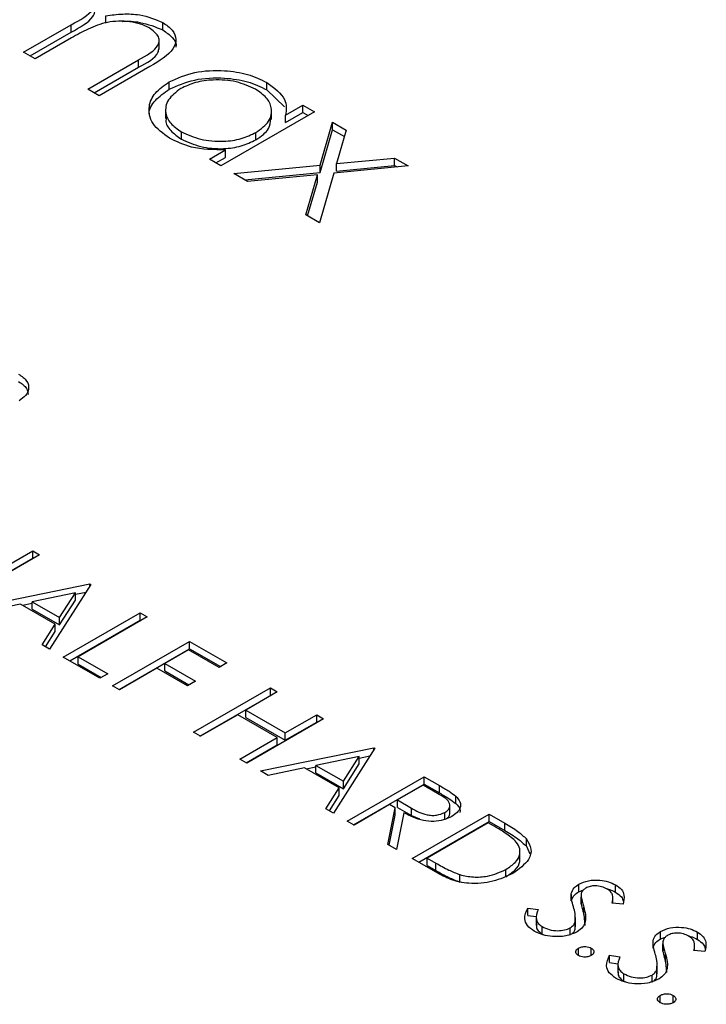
# Model space of a CAD drawing. Header units: inches. Extents: x 1802 to 2468, y -253 to -72.
# Tile 104 of 256: x 1862.109 to 1862.867, y -179.05 to -177.963. Entities that reach past the tile are written whole.
import ezdxf

# ---------------------------------------------------------------- set-up
doc = ezdxf.new("R2010")
doc.units = ezdxf.units.IN
doc.header["$LTSCALE"] = 0.5
doc.header["$MEASUREMENT"] = 0
doc.layers.add('SID-M-S', color=105, linetype='Continuous')

msp = doc.modelspace()

# ---------------------------------------------------------------- linework, layer by layer
at = {"layer": 'SID-M-S'}
for p, q in [((1862.20425, -177.96647), (1862.20425, -177.95831)), ((1862.11354, -177.99854), (1862.16609, -177.9682)), ((1862.16609, -177.97637), (1862.16609, -177.9682)), ((1862.26711, -177.97395), (1862.26711, -177.96578)), ((1862.12061, -178.00262), (1862.16609, -177.97637)), ((1862.16643, -177.98266), (1862.12623, -178.00586)), ((1862.26304, -177.99508), (1862.26304, -177.98488)), ((1862.12623, -178.00586), (1862.11354, -177.99854)), ((1862.18425, -178.03936), (1862.24028, -178.00701)), ((1862.19132, -178.04344), (1862.24028, -178.01517)), ((1862.25292, -178.01437), (1862.19694, -178.04668)), ((1862.24028, -178.01517), (1862.24028, -178.00701)), ((1862.19694, -178.04668), (1862.18425, -178.03936)), ((1862.27428, -178.03951), (1862.27428, -178.03134)), ((1862.38176, -178.04013), (1862.38176, -178.03197)), ((1862.38176, -178.04013), (1862.40148, -178.05899)), ((1862.40264, -178.06819), (1862.42176, -178.05715)), ((1862.42176, -178.05715), (1862.43445, -178.06448)), ((1862.42176, -178.06532), (1862.42176, -178.05715)), ((1862.27017, -178.0615), (1862.27017, -178.07171)), ((1862.43445, -178.06448), (1862.33111, -178.12414)), ((1862.38709, -178.07296), (1862.38709, -178.06276)), ((1862.40264, -178.07636), (1862.42176, -178.06532)), ((1862.40264, -178.07636), (1862.40264, -178.06819)), ((1862.42176, -178.06532), (1862.42738, -178.06856)), ((1862.44072, -178.12334), (1862.4544, -178.07599)), ((1862.4544, -178.07599), (1862.4695, -178.08471)), ((1862.4544, -178.08416), (1862.4544, -178.07599)), ((1862.28754, -178.09459), (1862.28754, -178.08643)), ((1862.36986, -178.09528), (1862.36986, -178.08711)), ((1862.44072, -178.1315), (1862.4544, -178.08416)), ((1862.4544, -178.08416), (1862.46747, -178.0917)), ((1862.4695, -178.08471), (1862.45882, -178.12159)), ((1862.31842, -178.11681), (1862.33629, -178.10649)), ((1862.32549, -178.12089), (1862.33629, -178.11466)), ((1862.33629, -178.11466), (1862.33629, -178.10649)), ((1862.45882, -178.12159), (1862.5227, -178.11542)), ((1862.5227, -178.11542), (1862.5378, -178.12414)), ((1862.5227, -178.12359), (1862.5227, -178.11542)), ((1862.33111, -178.12414), (1862.31842, -178.11681)), ((1862.34561, -178.13251), (1862.44072, -178.12334)), ((1862.44072, -178.1315), (1862.44072, -178.12334)), ((1862.5378, -178.12414), (1862.45582, -178.13205)), ((1862.45882, -178.12975), (1862.45882, -178.12159)), ((1862.45882, -178.12975), (1862.5227, -178.12359)), ((1862.5227, -178.12359), (1862.52568, -178.12531)), ((1862.36071, -178.14123), (1862.34561, -178.13251)), ((1862.35773, -178.13951), (1862.44072, -178.1315)), ((1862.43766, -178.1338), (1862.36071, -178.14123)), ((1862.42479, -178.17822), (1862.43766, -178.1338)), ((1862.43766, -178.14197), (1862.43766, -178.1338)), ((1862.45582, -178.13205), (1862.43989, -178.18694)), ((1862.42682, -178.17939), (1862.43766, -178.14197)), ((1862.43989, -178.18694), (1862.42479, -178.17822)), ((1862.08875, -178.56939), (1862.12356, -178.54929)), ((1862.12356, -178.54929), (1862.13117, -178.55369)), ((1862.12356, -178.55746), (1862.12356, -178.54929)), ((1862.13117, -178.55369), (1862.04632, -178.60267)), ((1862.08875, -178.57756), (1862.12356, -178.55746)), ((1862.12356, -178.55746), (1862.1241, -178.55777)), ((1862.06155, -178.61147), (1862.18666, -178.58572)), ((1862.18774, -178.58635), (1862.14205, -178.65794)), ((1862.18666, -178.58572), (1862.18774, -178.58635)), ((1862.18666, -178.58805), (1862.18666, -178.58572)), ((1862.17058, -178.59553), (1862.12279, -178.60537)), ((1862.15312, -178.62288), (1862.17058, -178.59553)), ((1862.15312, -178.63104), (1862.17058, -178.6037)), ((1862.17058, -178.59719), (1862.18237, -178.59477)), ((1862.17058, -178.6037), (1862.17058, -178.59553)), ((1862.10996, -178.60801), (1862.06986, -178.61626)), ((1862.14843, -178.63022), (1862.10996, -178.60801)), ((1862.11208, -178.60923), (1862.12279, -178.60703)), ((1862.12279, -178.61354), (1862.12279, -178.60537)), ((1862.12279, -178.60537), (1862.15312, -178.62288)), ((1862.12279, -178.61354), (1862.15312, -178.63104)), ((1862.15312, -178.63104), (1862.15312, -178.62288)), ((1862.15728, -178.66673), (1862.24214, -178.61775)), ((1862.16436, -178.67081), (1862.24214, -178.62591)), ((1862.24975, -178.62214), (1862.1736, -178.6661)), ((1862.24214, -178.61775), (1862.24975, -178.62214)), ((1862.24214, -178.62591), (1862.24214, -178.61775)), ((1862.24214, -178.62591), (1862.24268, -178.62623)), ((1862.13378, -178.65316), (1862.14843, -178.63022)), ((1862.14843, -178.63838), (1862.14843, -178.63022)), ((1862.13759, -178.65536), (1862.14843, -178.63838)), ((1862.14205, -178.65794), (1862.13378, -178.65316)), ((1862.21168, -178.69813), (1862.29653, -178.64915)), ((1862.21875, -178.70221), (1862.29653, -178.65731)), ((1862.29544, -178.65857), (1862.26933, -178.67364)), ((1862.32916, -178.67804), (1862.29544, -178.65857)), ((1862.29653, -178.64915), (1862.33787, -178.67301)), ((1862.29653, -178.65731), (1862.29653, -178.64915)), ((1862.29653, -178.65731), (1862.3308, -178.67709)), ((1862.19753, -178.68997), (1862.15728, -178.66673)), ((1862.1736, -178.6661), (1862.20624, -178.68494)), ((1862.1736, -178.67427), (1862.1736, -178.6661)), ((1862.1736, -178.67427), (1862.19916, -178.68903)), ((1862.26063, -178.67866), (1862.21929, -178.70253)), ((1862.29435, -178.69813), (1862.26063, -178.67866)), ((1862.26933, -178.67364), (1862.30306, -178.69311)), ((1862.26933, -178.6818), (1862.26933, -178.67364)), ((1862.33787, -178.67301), (1862.32916, -178.67804)), ((1862.20624, -178.68494), (1862.19753, -178.68997)), ((1862.26933, -178.6818), (1862.29598, -178.69719)), ((1862.21929, -178.70253), (1862.21168, -178.69813)), ((1862.30306, -178.69311), (1862.29435, -178.69813)), ((1862.30088, -178.74963), (1862.38573, -178.70064)), ((1862.38573, -178.70064), (1862.39335, -178.70504)), ((1862.38573, -178.70881), (1862.38573, -178.70064)), ((1862.30795, -178.75371), (1862.38573, -178.70881)), ((1862.39335, -178.70504), (1862.35854, -178.72514)), ((1862.38573, -178.70881), (1862.38628, -178.70912)), ((1862.34983, -178.73016), (1862.3085, -178.75402)), ((1862.39335, -178.75528), (1862.34983, -178.73016)), ((1862.35854, -178.72514), (1862.40205, -178.75026)), ((1862.35854, -178.7333), (1862.35854, -178.72514)), ((1862.35854, -178.7333), (1862.40205, -178.75842)), ((1862.44448, -178.73456), (1862.35962, -178.78354)), ((1862.40205, -178.75026), (1862.43686, -178.73016)), ((1862.43686, -178.73016), (1862.44448, -178.73456)), ((1862.43686, -178.73832), (1862.43686, -178.73016)), ((1862.40205, -178.75842), (1862.43686, -178.73832)), ((1862.43686, -178.73832), (1862.4374, -178.73864)), ((1862.3085, -178.75402), (1862.30088, -178.74963)), ((1862.35201, -178.77914), (1862.39335, -178.75528)), ((1862.39335, -178.76345), (1862.39335, -178.75528)), ((1862.40205, -178.75842), (1862.40205, -178.75026)), ((1862.35908, -178.78323), (1862.39335, -178.76345)), ((1862.37485, -178.79233), (1862.49996, -178.76658)), ((1862.50105, -178.76721), (1862.45536, -178.8388)), ((1862.49996, -178.76658), (1862.50105, -178.76721)), ((1862.49996, -178.76892), (1862.49996, -178.76658)), ((1862.48388, -178.7764), (1862.4361, -178.78624)), ((1862.46642, -178.80374), (1862.48388, -178.7764)), ((1862.48388, -178.77806), (1862.49567, -178.77563)), ((1862.48388, -178.78456), (1862.48388, -178.7764)), ((1862.35962, -178.78354), (1862.35201, -178.77914)), ((1862.42326, -178.78888), (1862.38317, -178.79713)), ((1862.46173, -178.81108), (1862.42326, -178.78888)), ((1862.42538, -178.7901), (1862.4361, -178.78789)), ((1862.4361, -178.7944), (1862.4361, -178.78624)), ((1862.4361, -178.78624), (1862.46642, -178.80374)), ((1862.46642, -178.81191), (1862.48388, -178.78456)), ((1862.38317, -178.79713), (1862.37485, -178.79233)), ((1862.4361, -178.7944), (1862.46642, -178.81191)), ((1862.47059, -178.8476), (1862.55544, -178.79861)), ((1862.55544, -178.79861), (1862.57242, -178.80842)), ((1862.55544, -178.80678), (1862.55544, -178.79861)), ((1862.44708, -178.83403), (1862.46173, -178.81108)), ((1862.46173, -178.81925), (1862.46173, -178.81108)), ((1862.46642, -178.81191), (1862.46642, -178.80374)), ((1862.47766, -178.85168), (1862.55544, -178.80678)), ((1862.55435, -178.80803), (1862.52607, -178.82436)), ((1862.57026, -178.81722), (1862.55435, -178.80803)), ((1862.55544, -178.80678), (1862.57242, -178.81658)), ((1862.57242, -178.81658), (1862.57242, -178.80842)), ((1862.45089, -178.83623), (1862.46173, -178.81925)), ((1862.59049, -178.82835), (1862.59049, -178.82018)), ((1862.51736, -178.82938), (1862.4782, -178.85199)), ((1862.51556, -178.87356), (1862.52355, -178.83296)), ((1862.52355, -178.83296), (1862.51736, -178.82938)), ((1862.52355, -178.84112), (1862.52355, -178.83296)), ((1862.52607, -178.82436), (1862.54148, -178.8334)), ((1862.52607, -178.83253), (1862.52607, -178.82436)), ((1862.52607, -178.83253), (1862.54148, -178.84156)), ((1862.58386, -178.83959), (1862.58386, -178.82938)), ((1862.45536, -178.8388), (1862.44708, -178.83403)), ((1862.517, -178.87439), (1862.52355, -178.84112)), ((1862.53297, -178.83839), (1862.52498, -178.879)), ((1862.54148, -178.84156), (1862.54148, -178.8334)), ((1862.54148, -178.84156), (1862.55015, -178.84526)), ((1862.54238, -178.88905), (1862.62724, -178.84006)), ((1862.57845, -178.84624), (1862.57845, -178.83808)), ((1862.62724, -178.84006), (1862.64437, -178.84995)), ((1862.62724, -178.84823), (1862.62724, -178.84006)), ((1862.4782, -178.85199), (1862.47059, -178.8476)), ((1862.54946, -178.89313), (1862.62724, -178.84823)), ((1862.62615, -178.84948), (1862.5587, -178.88842)), ((1862.63212, -178.85292), (1862.62615, -178.84948)), ((1862.62724, -178.84823), (1862.64437, -178.85812)), ((1862.64437, -178.85812), (1862.64437, -178.84995)), ((1862.52498, -178.879), (1862.51556, -178.87356)), ((1862.66824, -178.87543), (1862.66824, -178.86726)), ((1862.66824, -178.87543), (1862.67198, -178.8838)), ((1862.6612, -178.89047), (1862.6612, -178.88027)), ((1862.56868, -178.90423), (1862.54238, -178.88905)), ((1862.5587, -178.88842), (1862.56844, -178.89404)), ((1862.5587, -178.89658), (1862.5587, -178.88842)), ((1862.5587, -178.89658), (1862.56844, -178.90221)), ((1862.56844, -178.90221), (1862.56844, -178.89404)), ((1862.59486, -178.91496), (1862.59486, -178.9068)), ((1862.64576, -178.90912), (1862.64576, -178.90096)), ((1862.72601, -178.9256), (1862.72601, -178.91743)), ((1862.76672, -178.92624), (1862.76672, -178.91807)), ((1862.71784, -178.93579), (1862.71784, -178.92763)), ((1862.72601, -178.9256), (1862.73137, -178.92364)), ((1862.7286, -178.92939), (1862.7286, -178.9396)), ((1862.72861, -178.93935), (1862.72861, -178.93118)), ((1862.72871, -178.93858), (1862.72861, -178.93935)), ((1862.77496, -178.93941), (1862.76286, -178.93845)), ((1862.76363, -178.93851), (1862.76363, -178.93156)), ((1862.66971, -178.94365), (1862.68119, -178.94531)), ((1862.66971, -178.95182), (1862.66971, -178.94365)), ((1862.66971, -178.95182), (1862.67896, -178.95315)), ((1862.67896, -178.95274), (1862.67896, -178.96295)), ((1862.73157, -178.95081), (1862.73157, -178.94264)), ((1862.73157, -178.95081), (1862.73275, -178.96279)), ((1862.72197, -178.96713), (1862.72197, -178.95896)), ((1862.72242, -178.96435), (1862.72242, -178.95415)), ((1862.68568, -178.97239), (1862.68568, -178.96423)), ((1862.68568, -178.97239), (1862.68863, -178.97359)), ((1862.71668, -178.97369), (1862.71668, -178.96552)), ((1862.8163, -178.97772), (1862.8163, -178.96956)), ((1862.85701, -178.97836), (1862.85701, -178.9702)), ((1862.80813, -178.98792), (1862.80813, -178.97975)), ((1862.8163, -178.97772), (1862.82166, -178.97577)), ((1862.8189, -178.98151), (1862.8189, -178.99172)), ((1862.8189, -178.99147), (1862.8189, -178.9833)), ((1862.85392, -178.99064), (1862.85392, -178.98368)), ((1862.72569, -178.99612), (1862.72569, -178.98796)), ((1862.73983, -178.99612), (1862.73983, -178.98796)), ((1862.76001, -178.99578), (1862.77148, -178.99744)), ((1862.76001, -179.00394), (1862.76001, -178.99578)), ((1862.81901, -178.99071), (1862.8189, -178.99147)), ((1862.82186, -179.00293), (1862.82186, -178.99477)), ((1862.86526, -178.99154), (1862.85315, -178.99058)), ((1862.76001, -179.00394), (1862.76925, -179.00528)), ((1862.76925, -179.00487), (1862.76925, -179.01507)), ((1862.81271, -179.01648), (1862.81271, -179.00627)), ((1862.82186, -179.00293), (1862.82304, -179.01491)), ((1862.77597, -179.02452), (1862.77597, -179.01635)), ((1862.80697, -179.02581), (1862.80697, -179.01765)), ((1862.81226, -179.01925), (1862.81226, -179.01108)), ((1862.77597, -179.02452), (1862.77892, -179.02571)), ((1862.81598, -179.04825), (1862.81598, -179.04008)), ((1862.83012, -179.04824), (1862.83012, -179.04008))]:
    msp.add_line(p, q, dxfattribs=at)
for points, knots in [([(1862.16609, -177.9682), (1862.17576, -177.96306), (1862.18785, -177.95664), (1862.19244, -177.94582), (1862.19124, -177.93836), (1862.18534, -177.93392), (1862.18141, -177.93096)], [0, 0, 0, 0, 0.5005373, 0.6258968, 0.7513678, 1, 1, 1, 1]), ([(1862.16609, -177.97637), (1862.17542, -177.97125), (1862.18708, -177.96484), (1862.19225, -177.95546), (1862.19181, -177.95333), (1862.19174, -177.95302)], [0, 0, 0, 0, 0.7732828, 0.9669514, 1, 1, 1, 1]), ([(1862.20425, -177.95831), (1862.21038, -177.95748), (1862.22263, -177.95582), (1862.24567, -177.95686), (1862.25899, -177.9624), (1862.26711, -177.96578)], [0, 0, 0, 0, 0.2812634, 0.5620938, 1, 1, 1, 1]), ([(1862.25221, -177.97183), (1862.24904, -177.97027), (1862.24271, -177.96713), (1862.23076, -177.96471), (1862.21829, -177.96402), (1862.20177, -177.9658), (1862.18421, -177.9727), (1862.17237, -177.97933), (1862.16643, -177.98266)], [0, 0, 0, 0, 0.1249882, 0.2500048, 0.3751001, 0.5001999, 0.7494316, 1, 1, 1, 1]), ([(1862.22253, -177.96458), (1862.22262, -177.96457), (1862.22889, -177.96391), (1862.24575, -177.96528), (1862.25902, -177.97066), (1862.26711, -177.97395)], [0, 0, 0, 0, 0.0059668, 0.3943633, 1, 1, 1, 1]), ([(1862.24028, -178.00701), (1862.24938, -178.00209), (1862.26076, -177.99595), (1862.26349, -177.98559), (1862.26168, -177.97866), (1862.25599, -177.97456), (1862.25221, -177.97183)], [0, 0, 0, 0, 0.49944539, 0.62493335, 0.75056099, 1, 1, 1, 1]), ([(1862.26711, -177.96578), (1862.27101, -177.96848), (1862.2788, -177.97388), (1862.28278, -177.98446), (1862.27762, -177.99973), (1862.26311, -178.00833), (1862.25292, -178.01437)], [0, 0, 0, 0, 0.18688526, 0.373579, 0.56026761, 1, 1, 1, 1]), ([(1862.26711, -177.97395), (1862.27086, -177.97663), (1862.27835, -177.98201), (1862.2826, -177.98938), (1862.28141, -177.99298), (1862.28135, -177.99315)], [0, 0, 0, 0, 0.48747429, 0.97444899, 1, 1, 1, 1]), ([(1862.24028, -178.01517), (1862.24965, -178.01027), (1862.26123, -178.0042), (1862.26268, -177.99569), (1862.26296, -177.99406)], [0, 0, 0, 0, 0.8087863, 1, 1, 1, 1]), ([(1862.27428, -178.03134), (1862.28318, -178.02734), (1862.301, -178.01932), (1862.3332, -178.01802), (1862.36149, -178.02211), (1862.375, -178.02868), (1862.38176, -178.03197)], [0, 0, 0, 0, 0.2794126, 0.5591913, 0.7795483, 1, 1, 1, 1]), ([(1862.27428, -178.03951), (1862.28318, -178.0355), (1862.301, -178.02749), (1862.3332, -178.02618), (1862.36149, -178.03027), (1862.375, -178.03684), (1862.38176, -178.04013)], [0, 0, 0, 0, 0.2794126, 0.5591913, 0.7795483, 1, 1, 1, 1]), ([(1862.27439, -178.09349), (1862.26738, -178.08837), (1862.25335, -178.07812), (1862.25038, -178.05954), (1862.25716, -178.04309), (1862.26857, -178.03526), (1862.27428, -178.03134)], [0, 0, 0, 0, 0.2795734, 0.559333, 0.7795891, 1, 1, 1, 1]), ([(1862.25307, -178.07035), (1862.25271, -178.06905), (1862.25097, -178.06275), (1862.2577, -178.05121), (1862.26875, -178.04341), (1862.27428, -178.03951)], [0, 0, 0, 0, 0.1150966, 0.5573929, 1, 1, 1, 1]), ([(1862.28683, -178.03875), (1862.28165, -178.04273), (1862.27129, -178.05069), (1862.26894, -178.06489), (1862.27466, -178.07738), (1862.28324, -178.08341), (1862.28754, -178.08643)], [0, 0, 0, 0, 0.2794286, 0.5591463, 0.7795701, 1, 1, 1, 1]), ([(1862.36924, -178.03939), (1862.36247, -178.0363), (1862.34895, -178.03012), (1862.32441, -178.02839), (1862.30263, -178.03142), (1862.2921, -178.03631), (1862.28683, -178.03875)], [0, 0, 0, 0, 0.2797672, 0.5592905, 0.7797189, 1, 1, 1, 1]), ([(1862.36986, -178.08711), (1862.37531, -178.08318), (1862.38621, -178.07533), (1862.38827, -178.06095), (1862.38252, -178.04837), (1862.37367, -178.04239), (1862.36924, -178.03939)], [0, 0, 0, 0, 0.2796602, 0.5592103, 0.7794872, 1, 1, 1, 1]), ([(1862.38176, -178.03197), (1862.39003, -178.03796), (1862.40483, -178.04868), (1862.40331, -178.06222), (1862.40264, -178.06819)], [0, 0, 0, 0, 0.5590621, 1, 1, 1, 1]), ([(1862.27114, -178.07075), (1862.27085, -178.07184), (1862.26951, -178.07675), (1862.27507, -178.08558), (1862.28338, -178.09159), (1862.28754, -178.09459)], [0, 0, 0, 0, 0.1237134, 0.5618506, 1, 1, 1, 1]), ([(1862.36986, -178.09528), (1862.37559, -178.09136), (1862.38559, -178.08452), (1862.3859, -178.07566), (1862.38604, -178.07187)], [0, 0, 0, 0, 0.5720329, 1, 1, 1, 1]), ([(1862.33629, -178.10649), (1862.32324, -178.1063), (1862.29987, -178.10595), (1862.28219, -178.09731), (1862.27439, -178.09349)], [0, 0, 0, 0, 0.5587633, 1, 1, 1, 1]), ([(1862.28754, -178.08643), (1862.29433, -178.0895), (1862.3079, -178.09565), (1862.33239, -178.09782), (1862.35428, -178.09467), (1862.36467, -178.08963), (1862.36986, -178.08711)], [0, 0, 0, 0, 0.2798222, 0.5593866, 0.7796028, 1, 1, 1, 1]), ([(1862.28754, -178.09459), (1862.29433, -178.09767), (1862.3079, -178.10382), (1862.33239, -178.10598), (1862.35428, -178.10283), (1862.36467, -178.0978), (1862.36986, -178.09528)], [0, 0, 0, 0, 0.2798222, 0.5593866, 0.7796028, 1, 1, 1, 1]), ([(1862.10799, -178.3541), (1862.11142, -178.35649), (1862.11827, -178.36126), (1862.11976, -178.3701), (1862.11647, -178.37788), (1862.11109, -178.3816), (1862.1084, -178.38346)], [0, 0, 0, 0, 0.2798903, 0.55922373, 0.77958237, 1, 1, 1, 1]), ([(1862.10799, -178.36227), (1862.11158, -178.36464), (1862.11789, -178.36882), (1862.11823, -178.3743), (1862.11837, -178.37666)], [0, 0, 0, 0, 0.56941436, 1, 1, 1, 1]), ([(1862.57242, -178.80842), (1862.57604, -178.81049), (1862.58249, -178.81419), (1862.58805, -178.81835), (1862.59049, -178.82018)], [0, 0, 0, 0, 0.5602397, 1, 1, 1, 1]), ([(1862.57845, -178.83808), (1862.5796, -178.83731), (1862.58191, -178.83577), (1862.58361, -178.83284), (1862.58409, -178.8298), (1862.58195, -178.82377), (1862.57545, -178.82013), (1862.57026, -178.81722)], [0, 0, 0, 0, 0.1253074, 0.250617, 0.3759543, 0.5012806, 1, 1, 1, 1]), ([(1862.57242, -178.81658), (1862.57604, -178.81865), (1862.58249, -178.82236), (1862.58805, -178.82652), (1862.59049, -178.82835)], [0, 0, 0, 0, 0.5602397, 1, 1, 1, 1]), ([(1862.59049, -178.82018), (1862.59227, -178.82223), (1862.59582, -178.82632), (1862.59571, -178.83285), (1862.59222, -178.83844), (1862.58811, -178.84114), (1862.58605, -178.84248)], [0, 0, 0, 0, 0.2797971, 0.5594998, 0.7796265, 1, 1, 1, 1]), ([(1862.59049, -178.82835), (1862.59245, -178.83039), (1862.5954, -178.83346), (1862.59506, -178.83692), (1862.59494, -178.83808)], [0, 0, 0, 0, 0.6633364, 1, 1, 1, 1]), ([(1862.58605, -178.84248), (1862.58315, -178.84391), (1862.57734, -178.84674), (1862.56601, -178.84844), (1862.54932, -178.84703), (1862.53971, -178.84195), (1862.53297, -178.83839)], [0, 0, 0, 0, 0.1871202, 0.3739789, 0.5609112, 1, 1, 1, 1]), ([(1862.54148, -178.8334), (1862.54671, -178.8364), (1862.55325, -178.84015), (1862.56383, -178.84147), (1862.5711, -178.84117), (1862.57552, -178.83931), (1862.57845, -178.83808)], [0, 0, 0, 0, 0.4998271, 0.6254978, 0.7512079, 1, 1, 1, 1]), ([(1862.58013, -178.84497), (1862.58065, -178.8446), (1862.58229, -178.84345), (1862.58357, -178.84119), (1862.58369, -178.83937), (1862.58375, -178.83856)], [0, 0, 0, 0, 0.2070218, 0.64697875, 1, 1, 1, 1]), ([(1862.65581, -178.86935), (1862.65183, -178.86607), (1862.64472, -178.86021), (1862.63597, -178.85515), (1862.63212, -178.85292)], [0, 0, 0, 0, 0.5595421, 1, 1, 1, 1]), ([(1862.64437, -178.84995), (1862.64946, -178.8529), (1862.65855, -178.85816), (1862.66528, -178.86448), (1862.66824, -178.86726)], [0, 0, 0, 0, 0.5604447, 1, 1, 1, 1]), ([(1862.64437, -178.85812), (1862.64946, -178.86106), (1862.65855, -178.86632), (1862.66528, -178.87265), (1862.66824, -178.87543)], [0, 0, 0, 0, 0.5604447, 1, 1, 1, 1]), ([(1862.64576, -178.90096), (1862.64946, -178.89851), (1862.65685, -178.89361), (1862.66158, -178.8848), (1862.66123, -178.87634), (1862.65762, -178.87168), (1862.65581, -178.86935)], [0, 0, 0, 0, 0.2801784, 0.5597646, 0.7797967, 1, 1, 1, 1]), ([(1862.66824, -178.86726), (1862.67046, -178.87096), (1862.67492, -178.87837), (1862.67111, -178.89268), (1862.66009, -178.90056), (1862.65336, -178.90536)], [0, 0, 0, 0, 0.2802641, 0.5607148, 1, 1, 1, 1]), ([(1862.56844, -178.89404), (1862.573, -178.89669), (1862.58114, -178.90141), (1862.59067, -178.90515), (1862.59486, -178.9068)], [0, 0, 0, 0, 0.5604262, 1, 1, 1, 1]), ([(1862.64576, -178.90912), (1862.64939, -178.90668), (1862.65662, -178.90179), (1862.66137, -178.89452), (1862.66084, -178.89038), (1862.66072, -178.88947)], [0, 0, 0, 0, 0.43794112, 0.87495668, 1, 1, 1, 1]), ([(1862.56844, -178.90221), (1862.573, -178.90485), (1862.58114, -178.90957), (1862.59067, -178.91332), (1862.59486, -178.91496)], [0, 0, 0, 0, 0.5604262, 1, 1, 1, 1]), ([(1862.65336, -178.90536), (1862.64637, -178.90868), (1862.63241, -178.91531), (1862.60624, -178.91773), (1862.58416, -178.91264), (1862.57385, -178.90704), (1862.56868, -178.90423)], [0, 0, 0, 0, 0.280124, 0.5592478, 0.7788365, 1, 1, 1, 1]), ([(1862.59486, -178.9068), (1862.59973, -178.90789), (1862.60947, -178.91009), (1862.62874, -178.90883), (1862.63931, -178.90394), (1862.64576, -178.90096)], [0, 0, 0, 0, 0.2805364, 0.5610151, 1, 1, 1, 1]), ([(1862.71784, -178.92763), (1862.71854, -178.92549), (1862.7198, -178.92168), (1862.72411, -178.91873), (1862.72601, -178.91743)], [0, 0, 0, 0, 0.5598405, 1, 1, 1, 1]), ([(1862.72601, -178.91743), (1862.72939, -178.91591), (1862.73615, -178.91285), (1862.74849, -178.91242), (1862.75904, -178.91433), (1862.76416, -178.91682), (1862.76672, -178.91807)], [0, 0, 0, 0, 0.2795526, 0.5587984, 0.7793777, 1, 1, 1, 1]), ([(1862.75717, -178.9226), (1862.75531, -178.92169), (1862.75161, -178.91985), (1862.74482, -178.91899), (1862.73846, -178.91952), (1862.73548, -178.92092), (1862.73398, -178.92162)], [0, 0, 0, 0, 0.2802743, 0.5599314, 0.7799201, 1, 1, 1, 1]), ([(1862.76672, -178.91807), (1862.76908, -178.91973), (1862.77379, -178.92304), (1862.77698, -178.93064), (1862.77573, -178.93608), (1862.77496, -178.93941)], [0, 0, 0, 0, 0.2797499, 0.5595012, 1, 1, 1, 1]), ([(1862.71784, -178.93579), (1862.71854, -178.93366), (1862.7198, -178.92985), (1862.72411, -178.9269), (1862.72601, -178.9256)], [0, 0, 0, 0, 0.5598405, 1, 1, 1, 1]), ([(1862.7202, -178.94232), (1862.71939, -178.93959), (1862.71794, -178.93473), (1862.71787, -178.9298), (1862.71784, -178.92763)], [0, 0, 0, 0, 0.5604127, 1, 1, 1, 1]), ([(1862.73398, -178.92162), (1862.7329, -178.92236), (1862.73073, -178.92385), (1862.72866, -178.92716), (1862.72863, -178.92966), (1862.72861, -178.93118)], [0, 0, 0, 0, 0.2799464, 0.5597741, 1, 1, 1, 1]), ([(1862.7569, -178.92249), (1862.75751, -178.9226), (1862.76131, -178.92325), (1862.76425, -178.92487), (1862.76672, -178.92624)], [0, 0, 0, 0, 0.1598589, 1, 1, 1, 1]), ([(1862.76286, -178.93845), (1862.76354, -178.93529), (1862.76448, -178.93089), (1862.76137, -178.92543), (1862.75857, -178.92355), (1862.75717, -178.9226)], [0, 0, 0, 0, 0.5598185, 0.7798479, 1, 1, 1, 1]), ([(1862.76672, -178.92624), (1862.76916, -178.92788), (1862.77348, -178.9308), (1862.77473, -178.93455), (1862.77528, -178.93618)], [0, 0, 0, 0, 0.5642722, 1, 1, 1, 1]), ([(1862.72861, -178.93118), (1862.72908, -178.93333), (1862.72992, -178.93716), (1862.73106, -178.94097), (1862.73157, -178.94264)], [0, 0, 0, 0, 0.5599058, 1, 1, 1, 1]), ([(1862.72861, -178.93935), (1862.72908, -178.94149), (1862.72992, -178.94533), (1862.73106, -178.94913), (1862.73157, -178.95081)], [0, 0, 0, 0, 0.5599058, 1, 1, 1, 1]), ([(1862.67697, -178.96925), (1862.67415, -178.96726), (1862.6685, -178.96327), (1862.66522, -178.954), (1862.66801, -178.94758), (1862.66971, -178.94365)], [0, 0, 0, 0, 0.2798798, 0.5596658, 1, 1, 1, 1]), ([(1862.68119, -178.94531), (1862.67983, -178.949), (1862.67795, -178.95415), (1862.68083, -178.96079), (1862.68406, -178.96308), (1862.68568, -178.96423)], [0, 0, 0, 0, 0.5593206, 0.7797817, 1, 1, 1, 1]), ([(1862.72197, -178.95896), (1862.72215, -178.95584), (1862.72247, -178.95025), (1862.72089, -178.94474), (1862.7202, -178.94232)], [0, 0, 0, 0, 0.55949578, 1, 1, 1, 1]), ([(1862.73157, -178.94264), (1862.73295, -178.94799), (1862.73487, -178.95543), (1862.73097, -178.96497), (1862.72644, -178.96832), (1862.72418, -178.96999)], [0, 0, 0, 0, 0.5601154, 0.7802838, 1, 1, 1, 1]), ([(1862.67971, -178.96197), (1862.67947, -178.96284), (1862.67882, -178.96516), (1862.68094, -178.96895), (1862.6841, -178.97125), (1862.68568, -178.97239)], [0, 0, 0, 0, 0.2289787, 0.6147018, 1, 1, 1, 1]), ([(1862.71668, -178.96552), (1862.71816, -178.96443), (1862.72081, -178.96247), (1862.72161, -178.96003), (1862.72197, -178.95896)], [0, 0, 0, 0, 0.5589902, 1, 1, 1, 1]), ([(1862.72418, -178.96999), (1862.72023, -178.97172), (1862.71233, -178.97518), (1862.69815, -178.97554), (1862.68583, -178.9736), (1862.67993, -178.9707), (1862.67697, -178.96925)], [0, 0, 0, 0, 0.2791829, 0.5590851, 0.779446, 1, 1, 1, 1]), ([(1862.68568, -178.96423), (1862.68819, -178.96541), (1862.6932, -178.96778), (1862.7022, -178.96902), (1862.71063, -178.96824), (1862.71466, -178.96643), (1862.71668, -178.96552)], [0, 0, 0, 0, 0.2802764, 0.5601478, 0.7801531, 1, 1, 1, 1]), ([(1862.71864, -178.97195), (1862.71934, -178.9714), (1862.72116, -178.96997), (1862.72166, -178.96821), (1862.72197, -178.96713)], [0, 0, 0, 0, 0.3847515, 1, 1, 1, 1]), ([(1862.80813, -178.97975), (1862.80883, -178.97762), (1862.81009, -178.97381), (1862.81441, -178.97086), (1862.8163, -178.96956)], [0, 0, 0, 0, 0.5598405, 1, 1, 1, 1]), ([(1862.8163, -178.96956), (1862.81968, -178.96803), (1862.82644, -178.96498), (1862.83878, -178.96455), (1862.84933, -178.96646), (1862.85445, -178.96895), (1862.85701, -178.9702)], [0, 0, 0, 0, 0.2795526, 0.5587984, 0.7793777, 1, 1, 1, 1]), ([(1862.82428, -178.97375), (1862.82319, -178.97449), (1862.82102, -178.97597), (1862.81896, -178.97928), (1862.81892, -178.98178), (1862.8189, -178.9833)], [0, 0, 0, 0, 0.2799464, 0.5597741, 1, 1, 1, 1]), ([(1862.84746, -178.97473), (1862.8456, -178.97381), (1862.8419, -178.97198), (1862.83511, -178.97111), (1862.82876, -178.97164), (1862.82577, -178.97305), (1862.82428, -178.97375)], [0, 0, 0, 0, 0.2802743, 0.5599314, 0.7799201, 1, 1, 1, 1]), ([(1862.84719, -178.97462), (1862.8478, -178.97472), (1862.8516, -178.97537), (1862.85454, -178.977), (1862.85701, -178.97836)], [0, 0, 0, 0, 0.1598589, 1, 1, 1, 1]), ([(1862.85701, -178.9702), (1862.85937, -178.97185), (1862.86409, -178.97516), (1862.86727, -178.98277), (1862.86602, -178.98821), (1862.86526, -178.99154)], [0, 0, 0, 0, 0.2797499, 0.5595012, 1, 1, 1, 1]), ([(1862.80813, -178.98792), (1862.80883, -178.98578), (1862.81009, -178.98197), (1862.81441, -178.97902), (1862.8163, -178.97772)], [0, 0, 0, 0, 0.5598405, 1, 1, 1, 1]), ([(1862.81049, -178.99444), (1862.80968, -178.99172), (1862.80823, -178.98685), (1862.80816, -178.98192), (1862.80813, -178.97975)], [0, 0, 0, 0, 0.5604127, 1, 1, 1, 1]), ([(1862.8189, -178.9833), (1862.81937, -178.98545), (1862.82021, -178.98928), (1862.82136, -178.99309), (1862.82186, -178.99477)], [0, 0, 0, 0, 0.5599058, 1, 1, 1, 1]), ([(1862.85315, -178.99058), (1862.85383, -178.98742), (1862.85477, -178.98301), (1862.85167, -178.97756), (1862.84886, -178.97567), (1862.84746, -178.97473)], [0, 0, 0, 0, 0.5598185, 0.7798479, 1, 1, 1, 1]), ([(1862.85701, -178.97836), (1862.85945, -178.98001), (1862.86377, -178.98292), (1862.86502, -178.98667), (1862.86557, -178.9883)], [0, 0, 0, 0, 0.5642722, 1, 1, 1, 1]), ([(1862.72569, -178.99612), (1862.72478, -178.99545), (1862.72295, -178.9941), (1862.72257, -178.99166), (1862.72346, -178.9895), (1862.72495, -178.98847), (1862.72569, -178.98796)], [0, 0, 0, 0, 0.2795812, 0.5591432, 0.7795754, 1, 1, 1, 1]), ([(1862.72569, -178.98796), (1862.72685, -178.98743), (1862.72919, -178.98636), (1862.73342, -178.98614), (1862.73716, -178.98666), (1862.73894, -178.98752), (1862.73983, -178.98796)], [0, 0, 0, 0, 0.2795762, 0.5592837, 0.7795524, 1, 1, 1, 1]), ([(1862.73983, -178.99612), (1862.73866, -178.99665), (1862.73633, -178.99771), (1862.7321, -178.99792), (1862.72837, -178.99741), (1862.72658, -178.99655), (1862.72569, -178.99612)], [0, 0, 0, 0, 0.2794691, 0.5593578, 0.7796739, 1, 1, 1, 1]), ([(1862.73983, -178.98796), (1862.74076, -178.98863), (1862.74261, -178.98997), (1862.74295, -178.99242), (1862.7421, -178.99458), (1862.74059, -178.99561), (1862.73983, -178.99612)], [0, 0, 0, 0, 0.2796016, 0.559212, 0.7794752, 1, 1, 1, 1]), ([(1862.76726, -179.02138), (1862.76444, -179.01938), (1862.75879, -179.0154), (1862.75552, -179.00612), (1862.7583, -178.9997), (1862.76001, -178.99578)], [0, 0, 0, 0, 0.2798798, 0.5596658, 1, 1, 1, 1]), ([(1862.81226, -179.01108), (1862.81244, -179.00796), (1862.81277, -179.00238), (1862.81119, -178.99687), (1862.81049, -178.99444)], [0, 0, 0, 0, 0.55949578, 1, 1, 1, 1]), ([(1862.82186, -178.99477), (1862.82324, -179.00011), (1862.82516, -179.00756), (1862.82126, -179.01709), (1862.81673, -179.02044), (1862.81447, -179.02211)], [0, 0, 0, 0, 0.5601154, 0.7802838, 1, 1, 1, 1]), ([(1862.8189, -178.99147), (1862.81937, -178.99362), (1862.82021, -178.99745), (1862.82136, -179.00126), (1862.82186, -179.00293)], [0, 0, 0, 0, 0.5599058, 1, 1, 1, 1]), ([(1862.77148, -178.99744), (1862.77013, -179.00113), (1862.76824, -179.00628), (1862.77113, -179.01291), (1862.77435, -179.01521), (1862.77597, -179.01635)], [0, 0, 0, 0, 0.5593206, 0.7797817, 1, 1, 1, 1]), ([(1862.77, -179.0141), (1862.76976, -179.01496), (1862.76911, -179.01728), (1862.77124, -179.02108), (1862.77439, -179.02337), (1862.77597, -179.02452)], [0, 0, 0, 0, 0.2289787, 0.6147018, 1, 1, 1, 1]), ([(1862.77597, -179.01635), (1862.77848, -179.01754), (1862.78349, -179.01991), (1862.7925, -179.02114), (1862.80092, -179.02036), (1862.80496, -179.01855), (1862.80697, -179.01765)], [0, 0, 0, 0, 0.2802764, 0.5601478, 0.7801531, 1, 1, 1, 1]), ([(1862.80697, -179.01765), (1862.80845, -179.01655), (1862.8111, -179.01459), (1862.8119, -179.01216), (1862.81226, -179.01108)], [0, 0, 0, 0, 0.5589902, 1, 1, 1, 1]), ([(1862.81447, -179.02211), (1862.81052, -179.02384), (1862.80262, -179.02731), (1862.78845, -179.02766), (1862.77612, -179.02573), (1862.77022, -179.02283), (1862.76726, -179.02138)], [0, 0, 0, 0, 0.27918292, 0.55908506, 0.77944604, 1, 1, 1, 1]), ([(1862.80893, -179.02407), (1862.80963, -179.02352), (1862.81146, -179.0221), (1862.81195, -179.02034), (1862.81226, -179.01925)], [0, 0, 0, 0, 0.3847515, 1, 1, 1, 1]), ([(1862.81598, -179.04008), (1862.81715, -179.03955), (1862.81948, -179.03849), (1862.82371, -179.03826), (1862.82745, -179.03879), (1862.82923, -179.03965), (1862.83012, -179.04008)], [0, 0, 0, 0, 0.2795762, 0.5592837, 0.7795524, 1, 1, 1, 1]), ([(1862.81598, -179.04824), (1862.81507, -179.04757), (1862.81324, -179.04622), (1862.81286, -179.04378), (1862.81375, -179.04163), (1862.81524, -179.0406), (1862.81598, -179.04008)], [0, 0, 0, 0, 0.2795812, 0.5591432, 0.7795754, 1, 1, 1, 1]), ([(1862.83012, -179.04824), (1862.82896, -179.04878), (1862.82662, -179.04984), (1862.8224, -179.05005), (1862.81866, -179.04953), (1862.81687, -179.04867), (1862.81598, -179.04824)], [0, 0, 0, 0, 0.2794691, 0.5593578, 0.7796739, 1, 1, 1, 1]), ([(1862.83012, -179.04008), (1862.83105, -179.04075), (1862.8329, -179.0421), (1862.83324, -179.04454), (1862.83239, -179.04671), (1862.83088, -179.04773), (1862.83012, -179.04824)], [0, 0, 0, 0, 0.27960164, 0.55921202, 0.77947519, 1, 1, 1, 1])]:
    msp.add_open_spline(points, degree=3, knots=knots, dxfattribs=at)

doc.saveas('drawing.dxf')
